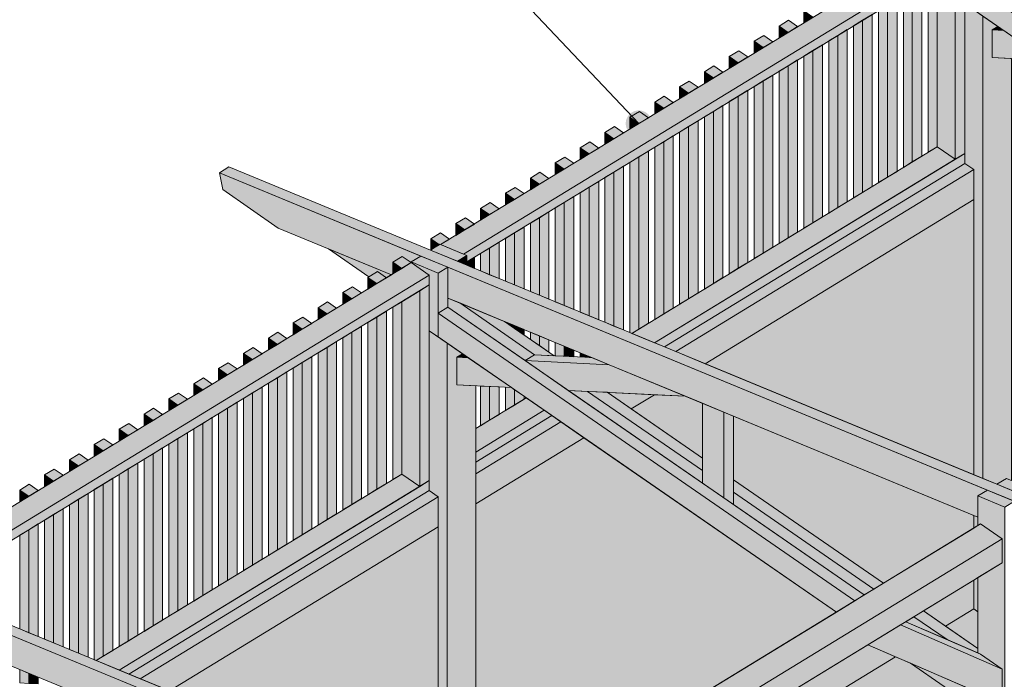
# Model space of a CAD drawing. Header units: millimetres. Extents: x 0 to 1517, y -116 to 725.
# Tile 192 of 256: x 737 to 775, y 612 to 637. Entities that reach past the tile are written whole.
import ezdxf

# ---------------------------------------------------------------- set-up
doc = ezdxf.new("R2010")
doc.units = ezdxf.units.MM
doc.layers.add('Ech.1_100', color=7, linetype='Continuous')
doc.dimstyles.new('ISO-25', dxfattribs={"dimtxt": 2.5, "dimasz": 2.5, "dimexe": 1.25, "dimexo": 0.625, "dimtad": 1, "dimtxsty": 'Standard', "dimcen": 2.5, "dimadec": 0, "dimazin": 0, "dimtfac": 1, "dimtmove": 0, "dimatfit": 3, "dimfxl": 1, "dimarcsym": 0})

# ---------------------------------------------------------------- blocks, each defined once
blk = doc.blocks.new('cw-line-extremity4')
at = {"linetype": 'Continuous', "lineweight": 5}
h = blk.add_hatch(color=0, dxfattribs=at)
edge = h.paths.add_edge_path()
edge.add_arc((0, 0), 0.5, 0, 360)

msp = doc.modelspace()

# ---------------------------------------------------------------- hatches: boundary and pattern name
at = {"layer": 'Ech.1_100', "linetype": 'Continuous', "lineweight": 5, "true_color": 0xe0d1b3, "transparency": 33554687}
for points in [[(753.379, 628.146), (754.25, 627.786), (773.341, 639.447), (772.656, 639.92), (753.379, 628.146)], [(754.25, 627.786), (754.38, 627.733), (754.38, 627.486), (773.341, 639.067), (773.341, 639.447), (754.25, 627.786)], [(772.977, 631.398), (773.341, 631.62), (773.341, 639.067), (772.977, 638.845), (772.977, 631.398)], [(772.977, 638.845), (772.292, 638.426), (772.292, 631.871), (772.977, 631.398), (772.977, 638.845)], [(760.66, 624.766), (761.531, 624.406), (772.977, 631.398), (772.292, 631.871), (760.66, 624.766)], [(761.531, 624.406), (761.902, 624.253), (773.341, 631.24), (773.341, 631.62), (761.531, 624.406)], [(732.983, 615.688), (733.854, 615.329), (752.945, 626.989), (752.26, 627.462), (732.983, 615.688)], [(754.38, 627.36), (754.402, 627.351), (754.402, 627.499), (754.38, 627.486), (754.38, 627.36)], [(733.854, 615.329), (733.984, 615.275), (733.984, 615.028), (752.945, 626.609), (752.945, 626.989), (733.854, 615.329)], [(752.581, 626.387), (751.896, 625.968), (751.896, 619.413), (752.581, 618.94), (752.581, 626.387)], [(752.581, 618.94), (752.945, 619.162), (752.945, 626.609), (752.581, 626.387), (752.581, 618.94)], [(756.643, 622.312), (754.723, 621.14), (754.723, 620.248), (757.328, 621.839), (756.643, 622.312)], [(754.723, 619.868), (757.62, 621.637), (757.328, 621.839), (754.723, 620.248), (754.723, 619.868)], [(740.264, 612.308), (741.135, 611.949), (752.581, 618.94), (751.896, 619.413), (740.264, 612.308)], [(741.135, 611.949), (741.506, 611.795), (752.945, 618.782), (752.945, 619.162), (741.135, 611.949)]]:
    msp.add_hatch(color=254, dxfattribs=at).paths.add_polyline_path(points)
at = {"layer": 'Ech.1_100', "linetype": 'Continuous', "lineweight": 5, "true_color": 0xeaddd7, "transparency": 33554687}
for points in [[(772.292, 638.426), (771.95, 638.217), (771.95, 631.661), (772.292, 631.871), (772.292, 638.426)], [(771.345, 631.292), (771.709, 631.515), (771.709, 638.07), (771.345, 637.848), (771.345, 631.292)], [(771.345, 637.848), (771.003, 637.638), (771.003, 631.083), (771.345, 631.292), (771.345, 637.848)], [(770.398, 637.269), (770.056, 637.06), (770.056, 630.505), (770.398, 630.714), (770.398, 637.269)], [(770.762, 637.492), (770.398, 637.269), (770.398, 630.714), (770.762, 630.936), (770.762, 637.492)], [(767.215, 636.597), (767.557, 636.806), (767.215, 637.042), (767.215, 636.597)], [(769.451, 630.135), (769.815, 630.358), (769.815, 636.913), (769.451, 636.691), (769.451, 630.135)], [(766.632, 636.686), (766.268, 636.464), (766.61, 636.227), (766.975, 636.45), (766.632, 636.686)], [(766.268, 636.018), (766.61, 636.227), (766.268, 636.464), (766.268, 636.018)], [(769.451, 636.691), (769.109, 636.482), (769.109, 629.926), (769.451, 630.135), (769.451, 636.691)], [(765.685, 636.108), (765.321, 635.886), (765.663, 635.649), (766.028, 635.871), (765.685, 636.108)], [(768.504, 636.112), (768.162, 635.903), (768.162, 629.348), (768.504, 629.557), (768.504, 636.112)], [(768.504, 629.557), (768.868, 629.78), (768.868, 636.335), (768.504, 636.112), (768.504, 629.557)], [(765.321, 635.44), (765.663, 635.649), (765.321, 635.886), (765.321, 635.44)], [(767.557, 628.979), (767.921, 629.201), (767.921, 635.757), (767.557, 635.534), (767.557, 628.979)], [(764.738, 635.53), (764.374, 635.307), (764.716, 635.071), (765.081, 635.293), (764.738, 635.53)], [(764.374, 634.861), (764.716, 635.071), (764.374, 635.307), (764.374, 634.861)], [(767.215, 628.769), (767.557, 628.979), (767.557, 635.534), (767.215, 635.325), (767.215, 628.769)], [(763.791, 634.951), (763.427, 634.729), (763.769, 634.492), (764.134, 634.715), (763.791, 634.951)], [(766.268, 628.191), (766.61, 628.4), (766.61, 634.956), (766.268, 634.746), (766.268, 628.191)], [(766.61, 628.4), (766.975, 628.623), (766.975, 635.178), (766.61, 634.956), (766.61, 628.4)], [(763.427, 634.283), (763.769, 634.492), (763.427, 634.729), (763.427, 634.283)], [(766.028, 634.6), (765.663, 634.377), (765.663, 627.822), (766.028, 628.044), (766.028, 634.6)], [(762.844, 634.373), (762.48, 634.15), (762.822, 633.914), (763.187, 634.136), (762.844, 634.373)], [(762.48, 633.705), (762.822, 633.914), (762.48, 634.15), (762.48, 633.705)], [(765.663, 634.377), (765.321, 634.168), (765.321, 627.613), (765.663, 627.822), (765.663, 634.377)], [(761.897, 633.794), (761.533, 633.572), (761.875, 633.335), (762.24, 633.558), (761.897, 633.794)], [(764.374, 627.034), (764.716, 627.244), (764.716, 633.799), (764.374, 633.59), (764.374, 627.034)], [(764.716, 627.244), (765.081, 627.466), (765.081, 634.021), (764.716, 633.799), (764.716, 627.244)], [(761.533, 633.126), (761.875, 633.335), (761.533, 633.572), (761.533, 633.126)], [(764.134, 633.443), (763.769, 633.22), (763.769, 626.665), (764.134, 626.888), (764.134, 633.443)], [(760.95, 633.216), (760.586, 632.994), (760.928, 632.757), (761.293, 632.979), (760.95, 633.216)], [(763.427, 626.456), (763.769, 626.665), (763.769, 633.22), (763.427, 633.011), (763.427, 626.456)], [(760.586, 632.548), (760.928, 632.757), (760.586, 632.994), (760.586, 632.548)], [(763.187, 632.865), (762.822, 632.642), (762.822, 626.087), (763.187, 626.309), (763.187, 632.865)], [(760.003, 632.638), (759.639, 632.415), (759.981, 632.179), (760.346, 632.401), (760.003, 632.638)], [(759.639, 631.969), (759.981, 632.179), (759.639, 632.415), (759.639, 631.969)], [(762.24, 632.286), (761.875, 632.064), (761.875, 625.508), (762.24, 625.731), (762.24, 632.286)], [(762.48, 625.877), (762.822, 626.087), (762.822, 632.642), (762.48, 632.433), (762.48, 625.877)], [(759.056, 632.059), (758.692, 631.837), (759.034, 631.6), (759.399, 631.823), (759.056, 632.059)], [(761.875, 632.064), (761.533, 631.854), (761.533, 625.299), (761.875, 625.508), (761.875, 632.064)], [(758.692, 631.391), (759.034, 631.6), (758.692, 631.837), (758.692, 631.391)], [(761.293, 631.708), (760.928, 631.485), (760.928, 624.93), (761.293, 625.152), (761.293, 631.708)], [(758.109, 631.481), (757.745, 631.258), (758.088, 631.022), (758.452, 631.244), (758.109, 631.481)], [(757.745, 630.813), (758.088, 631.022), (757.745, 631.258), (757.745, 630.813)], [(760.586, 624.797), (760.66, 624.766), (760.928, 624.93), (760.928, 631.485), (760.586, 631.276), (760.586, 624.797)], [(757.141, 630.443), (757.505, 630.666), (757.162, 630.902), (756.798, 630.68), (757.141, 630.443)], [(759.639, 625.188), (759.981, 625.046), (759.981, 630.907), (759.639, 630.698), (759.639, 625.188)], [(759.981, 625.046), (760.346, 624.896), (760.346, 631.129), (759.981, 630.907), (759.981, 625.046)], [(756.798, 630.234), (757.141, 630.443), (756.798, 630.68), (756.798, 630.234)], [(759.034, 625.437), (759.399, 625.287), (759.399, 630.551), (759.034, 630.328), (759.034, 625.437)], [(756.215, 630.324), (755.851, 630.102), (756.194, 629.865), (756.558, 630.087), (756.215, 630.324)], [(755.851, 629.656), (756.194, 629.865), (755.851, 630.102), (755.851, 629.656)], [(758.692, 625.579), (759.034, 625.437), (759.034, 630.328), (758.692, 630.119), (758.692, 625.579)], [(755.268, 629.746), (754.904, 629.523), (755.247, 629.287), (755.611, 629.509), (755.268, 629.746)], [(757.745, 625.97), (758.088, 625.829), (758.088, 629.75), (757.745, 629.541), (757.745, 625.97)], [(758.088, 625.829), (758.452, 625.678), (758.452, 629.973), (758.088, 629.75), (758.088, 625.829)], [(754.904, 629.077), (755.247, 629.287), (754.904, 629.523), (754.904, 629.077)], [(757.141, 626.22), (757.505, 626.069), (757.505, 629.394), (757.141, 629.172), (757.141, 626.22)], [(754.321, 629.167), (753.957, 628.945), (754.3, 628.708), (754.664, 628.931), (754.321, 629.167)], [(753.957, 628.499), (754.3, 628.708), (753.957, 628.945), (753.957, 628.499)], [(756.798, 626.361), (757.141, 626.22), (757.141, 629.172), (756.798, 628.962), (756.798, 626.361)], [(753.353, 628.157), (753.379, 628.146), (753.717, 628.352), (753.374, 628.589), (753.01, 628.366), (753.332, 628.144), (753.353, 628.157)], [(755.851, 626.752), (756.194, 626.611), (756.194, 628.593), (755.851, 628.384), (755.851, 626.752)], [(756.194, 626.611), (756.558, 626.46), (756.558, 628.816), (756.194, 628.593), (756.194, 626.611)], [(753.01, 627.948), (753.332, 628.144), (753.01, 628.366), (753.01, 627.948)], [(755.247, 627.002), (755.611, 626.851), (755.611, 628.237), (755.247, 628.015), (755.247, 627.002)], [(754.904, 627.143), (755.247, 627.002), (755.247, 628.015), (754.904, 627.806), (754.904, 627.143)], [(751.917, 627.699), (751.553, 627.477), (751.896, 627.24), (752.26, 627.462), (751.917, 627.699)], [(751.553, 627.031), (751.896, 627.24), (751.553, 627.477), (751.553, 627.031)], [(754.402, 627.351), (754.664, 627.243), (754.664, 627.659), (754.402, 627.499), (754.402, 627.351)], [(750.949, 626.662), (751.313, 626.884), (750.97, 627.121), (750.606, 626.898), (750.949, 626.662)], [(750.606, 626.452), (750.949, 626.662), (750.606, 626.898), (750.606, 626.452)], [(750.023, 626.542), (749.659, 626.32), (750.002, 626.083), (750.366, 626.306), (750.023, 626.542)], [(749.659, 625.874), (750.002, 626.083), (749.659, 626.32), (749.659, 625.874)], [(749.076, 625.964), (748.712, 625.741), (749.055, 625.505), (749.419, 625.727), (749.076, 625.964)], [(751.896, 625.968), (751.553, 625.759), (751.553, 619.204), (751.896, 619.413), (751.896, 625.968)], [(748.712, 625.296), (749.055, 625.505), (748.712, 625.741), (748.712, 625.296)], [(751.313, 625.612), (750.949, 625.39), (750.949, 618.834), (751.313, 619.057), (751.313, 625.612)], [(748.13, 625.385), (747.765, 625.163), (748.108, 624.926), (748.472, 625.149), (748.13, 625.385)], [(747.765, 624.717), (748.108, 624.926), (747.765, 625.163), (747.765, 624.717)], [(750.949, 625.39), (750.606, 625.181), (750.606, 618.625), (750.949, 618.834), (750.949, 625.39)], [(756.194, 625.062), (755.851, 625.204), (755.851, 625.193), (756.194, 624.957), (756.194, 625.062)], [(747.183, 624.807), (746.818, 624.585), (747.161, 624.348), (747.525, 624.57), (747.183, 624.807)], [(750.002, 624.811), (749.659, 624.602), (749.659, 618.047), (750.002, 618.256), (750.002, 624.811)], [(750.366, 625.034), (750.002, 624.811), (750.002, 618.256), (750.366, 618.479), (750.366, 625.034)], [(756.558, 624.912), (756.194, 625.062), (756.194, 624.957), (756.558, 624.705), (756.558, 624.912)], [(757.141, 624.671), (756.798, 624.813), (756.798, 624.539), (757.141, 624.303), (757.141, 624.671)], [(746.818, 624.139), (747.161, 624.348), (746.818, 624.585), (746.818, 624.139)], [(749.419, 624.456), (749.055, 624.233), (749.055, 617.678), (749.419, 617.9), (749.419, 624.456)], [(757.505, 624.521), (757.141, 624.671), (757.141, 624.303), (757.505, 624.051), (757.505, 624.521)], [(757.745, 623.915), (758.088, 623.898), (758.088, 624.28), (757.745, 624.421), (757.745, 623.915)], [(746.236, 624.229), (745.871, 624.006), (746.214, 623.77), (746.578, 623.992), (746.236, 624.229)], [(749.055, 624.233), (748.712, 624.024), (748.712, 617.468), (749.055, 617.678), (749.055, 624.233)], [(758.088, 623.898), (758.452, 623.88), (758.452, 624.13), (758.088, 624.28), (758.088, 623.898)], [(758.692, 623.868), (759.034, 623.851), (759.034, 623.889), (758.692, 624.03), (758.692, 623.868)], [(745.289, 623.65), (744.924, 623.428), (745.267, 623.191), (745.631, 623.414), (745.289, 623.65)], [(745.871, 623.56), (746.214, 623.77), (745.871, 624.006), (745.871, 623.56)], [(748.108, 623.655), (747.765, 623.445), (747.765, 616.89), (748.108, 617.099), (748.108, 623.655)], [(748.472, 623.877), (748.108, 623.655), (748.108, 617.099), (748.472, 617.322), (748.472, 623.877)], [(759.034, 623.851), (759.139, 623.846), (759.034, 623.889), (759.034, 623.851)], [(744.924, 622.982), (745.267, 623.191), (744.924, 623.428), (744.924, 622.982)], [(747.161, 616.521), (747.525, 616.743), (747.525, 623.299), (747.161, 623.076), (747.161, 616.521)], [(744.342, 623.072), (743.977, 622.849), (744.32, 622.613), (744.684, 622.835), (744.342, 623.072)], [(747.161, 623.076), (746.818, 622.867), (746.818, 616.312), (747.161, 616.521), (747.161, 623.076)], [(743.977, 622.404), (744.32, 622.613), (743.977, 622.849), (743.977, 622.404)], [(746.214, 615.942), (746.578, 616.165), (746.578, 622.72), (746.214, 622.498), (746.214, 615.942)], [(755.247, 622.745), (754.904, 622.762), (754.904, 621.25), (755.247, 621.46), (755.247, 622.745)], [(755.611, 622.727), (755.247, 622.745), (755.247, 621.46), (755.611, 621.682), (755.611, 622.727)], [(756.076, 622.704), (755.851, 622.715), (755.851, 621.829), (756.194, 622.038), (756.194, 622.622), (756.076, 622.704)], [(756.194, 622.038), (756.558, 622.26), (756.558, 622.371), (756.194, 622.622), (756.194, 622.038)], [(743.395, 622.493), (743.03, 622.271), (743.373, 622.034), (743.737, 622.257), (743.395, 622.493)], [(743.03, 621.825), (743.373, 622.034), (743.03, 622.271), (743.03, 621.825)], [(746.214, 622.498), (745.871, 622.289), (745.871, 615.733), (746.214, 615.942), (746.214, 622.498)], [(742.426, 621.456), (742.79, 621.678), (742.448, 621.915), (742.083, 621.693), (742.426, 621.456)], [(745.267, 621.919), (744.924, 621.71), (744.924, 615.155), (745.267, 615.364), (745.267, 621.919)], [(745.631, 622.142), (745.267, 621.919), (745.267, 615.364), (745.631, 615.587), (745.631, 622.142)], [(742.083, 621.247), (742.426, 621.456), (742.083, 621.693), (742.083, 621.247)], [(744.32, 614.786), (744.684, 615.008), (744.684, 621.564), (744.32, 621.341), (744.32, 614.786)], [(741.501, 621.337), (741.136, 621.114), (741.479, 620.878), (741.843, 621.1), (741.501, 621.337)], [(741.136, 620.668), (741.479, 620.878), (741.136, 621.114), (741.136, 620.668)], [(744.32, 621.341), (743.977, 621.132), (743.977, 614.576), (744.32, 614.786), (744.32, 621.341)], [(740.532, 620.299), (740.896, 620.522), (740.554, 620.758), (740.189, 620.536), (740.532, 620.299)], [(743.03, 613.998), (743.373, 614.207), (743.373, 620.763), (743.03, 620.553), (743.03, 613.998)], [(743.737, 620.985), (743.373, 620.763), (743.373, 614.207), (743.737, 614.43), (743.737, 620.985)], [(740.189, 620.09), (740.532, 620.299), (740.189, 620.536), (740.189, 620.09)], [(742.79, 620.407), (742.426, 620.184), (742.426, 613.629), (742.79, 613.851), (742.79, 620.407)], [(739.585, 619.721), (739.949, 619.943), (739.607, 620.18), (739.243, 619.957), (739.585, 619.721)], [(739.243, 619.512), (739.585, 619.721), (739.243, 619.957), (739.243, 619.512)], [(742.426, 620.184), (742.083, 619.975), (742.083, 613.42), (742.426, 613.629), (742.426, 620.184)], [(738.66, 619.601), (738.296, 619.379), (738.638, 619.142), (739.002, 619.365), (738.66, 619.601)], [(741.479, 619.606), (741.136, 619.397), (741.136, 612.841), (741.479, 613.05), (741.479, 619.606)], [(741.843, 619.828), (741.479, 619.606), (741.479, 613.05), (741.843, 613.273), (741.843, 619.828)], [(738.296, 618.933), (738.638, 619.142), (738.296, 619.379), (738.296, 618.933)], [(740.896, 619.25), (740.532, 619.027), (740.532, 612.472), (740.896, 612.695), (740.896, 619.25)], [(737.691, 618.564), (738.055, 618.786), (737.713, 619.023), (737.349, 618.801), (737.691, 618.564)], [(737.349, 618.355), (737.691, 618.564), (737.349, 618.801), (737.349, 618.355)], [(740.189, 612.339), (740.264, 612.308), (740.532, 612.472), (740.532, 619.027), (740.189, 618.818), (740.189, 612.339)], [(739.243, 612.73), (739.585, 612.589), (739.585, 618.449), (739.243, 618.24), (739.243, 612.73)], [(739.585, 612.589), (739.949, 612.438), (739.949, 618.672), (739.585, 618.449), (739.585, 612.589)], [(738.638, 612.98), (739.002, 612.829), (739.002, 618.093), (738.638, 617.871), (738.638, 612.98)], [(738.296, 613.121), (738.638, 612.98), (738.638, 617.871), (738.296, 617.661), (738.296, 613.121)], [(737.349, 613.512), (737.691, 613.371), (737.691, 617.292), (737.349, 617.083), (737.349, 613.512)], [(737.691, 613.371), (738.055, 613.22), (738.055, 617.515), (737.691, 617.292), (737.691, 613.371)], [(737.349, 611.457), (737.691, 611.44), (737.691, 611.822), (737.349, 611.964), (737.349, 611.457)], [(737.691, 611.44), (738.055, 611.422), (738.055, 611.672), (737.691, 611.822), (737.691, 611.44)]]:
    msp.add_hatch(color=254, dxfattribs=at).paths.add_polyline_path(points)
at = {"layer": 'Ech.1_100', "linetype": 'Continuous', "lineweight": 5, "true_color": 0xd4c4b3, "transparency": 33554687}
for points in [[(788.847, 626.617), (789.548, 627.045), (773.684, 637.999), (773.684, 637.087), (788.847, 626.617)], [(781.42, 616.192), (745.318, 631.103), (744.954, 630.88), (781.056, 615.969), (781.42, 616.192)], [(747.197, 628.778), (751.502, 627), (751.553, 627.031), (751.553, 627.477), (751.917, 627.699), (752.26, 627.462), (752.26, 627.49), (752.624, 627.712), (744.954, 630.88), (745.078, 630.241), (747.197, 628.778)], [(774.205, 618.799), (753.652, 627.288), (753.652, 626.112), (773.841, 617.774), (773.841, 618.576), (774.205, 618.799)], [(756.96, 623.954), (757.699, 623.917), (755.814, 625.219), (754.106, 625.924), (756.96, 623.954)], [(769.152, 614.587), (769.516, 614.81), (753.652, 625.764), (753.288, 625.541), (769.152, 614.587)], [(768.451, 614.159), (769.152, 614.587), (753.288, 625.541), (753.288, 624.629), (768.451, 614.159)], [(758.979, 622.559), (758.24, 622.596), (763.348, 619.068), (763.348, 619.542), (758.979, 622.559)], [(759.719, 622.523), (758.979, 622.559), (763.348, 619.542), (763.348, 620.016), (759.719, 622.523)], [(769.88, 615.032), (770.244, 615.255), (764.535, 619.197), (764.535, 618.723), (769.88, 615.032)], [(761.024, 603.734), (724.922, 618.645), (724.557, 618.422), (760.66, 603.511), (761.024, 603.734)], [(769.516, 614.81), (769.88, 615.032), (764.535, 618.723), (764.535, 618.249), (769.516, 614.81)], [(753.809, 606.341), (733.255, 614.83), (733.255, 613.654), (753.444, 605.316), (753.444, 606.119), (753.809, 606.341)], [(771.092, 613.79), (772.668, 613.107), (771.404, 613.98), (771.092, 613.79)], [(772.668, 613.107), (773.841, 612.599), (773.841, 612.771), (771.768, 614.203), (771.404, 613.98), (772.668, 613.107)], [(773.841, 611.097), (771.275, 612.208), (773.841, 610.437), (773.841, 611.097)]]:
    msp.add_hatch(color=9, dxfattribs=at).paths.add_polyline_path(points)
at = {"layer": 'Ech.1_100', "linetype": 'Continuous', "lineweight": 5, "true_color": 0xdcdcdc, "transparency": 33554687}
for points in [[(773.684, 619.387), (774.027, 619.245), (774.027, 636.85), (773.341, 637.323), (773.341, 631.24), (773.684, 631.003), (773.684, 619.387)], [(775.119, 635.229), (774.391, 635.265), (774.391, 636.318), (774.606, 636.45), (774.027, 636.85), (774.027, 619.245), (774.569, 619.021), (774.933, 619.244), (775.119, 619.167), (775.119, 635.229)], [(761.902, 624.253), (762.338, 624.073), (773.684, 631.003), (773.341, 631.24), (761.902, 624.253)], [(762.338, 624.073), (763.452, 623.613), (773.684, 629.863), (773.684, 631.003), (762.338, 624.073)], [(753.288, 606.929), (753.63, 606.788), (753.63, 624.392), (752.945, 624.865), (752.945, 618.782), (753.288, 618.546), (753.288, 606.929)], [(754.723, 622.771), (753.994, 622.807), (753.994, 623.861), (754.21, 623.992), (753.63, 624.392), (753.63, 606.788), (754.173, 606.564), (754.537, 606.786), (754.723, 606.709), (754.723, 622.771)], [(759.793, 622.519), (759.719, 622.523), (759.756, 622.497), (759.793, 622.519)], [(761.52, 622.433), (759.793, 622.519), (759.756, 622.497), (760.633, 621.891), (761.52, 622.433)], [(757.62, 621.637), (754.723, 619.868), (754.723, 619.422), (757.963, 621.401), (757.62, 621.637)], [(757.963, 621.401), (754.723, 619.422), (754.723, 618.281), (758.839, 620.796), (757.963, 621.401)], [(741.506, 611.795), (741.941, 611.615), (753.288, 618.546), (752.945, 618.782), (741.506, 611.795)], [(741.941, 611.615), (743.055, 611.155), (753.288, 617.405), (753.288, 618.546), (741.941, 611.615)], [(773.841, 617.774), (773.684, 617.838), (773.684, 617.355), (773.841, 617.451), (773.841, 617.774)], [(773.841, 615.469), (773.684, 615.373), (773.684, 614.274), (773.841, 614.166), (773.841, 615.469)], [(773.684, 614.274), (772.613, 613.619), (773.841, 612.771), (773.841, 614.166), (773.684, 614.274)], [(759.088, 604.906), (760.018, 604.522), (762.398, 602.879), (773.841, 609.868), (773.841, 610.437), (771.275, 612.208), (770.706, 612.455), (759.522, 605.624), (759.088, 604.906)]]:
    msp.add_hatch(color=254, dxfattribs=at).paths.add_polyline_path(points)
at = {"layer": 'Ech.1_100', "linetype": 'Continuous', "lineweight": 5, "true_color": 0xe0d9d1, "transparency": 33554687}
for points in [[(774.391, 636.318), (774.828, 636.297), (774.606, 636.45), (774.391, 636.318)], [(774.391, 635.265), (776.472, 635.161), (774.828, 636.297), (774.391, 636.318), (774.391, 635.265)], [(753.994, 623.861), (754.432, 623.839), (754.21, 623.992), (753.994, 623.861)], [(754.432, 623.839), (753.994, 623.861), (753.994, 622.807), (756.076, 622.704), (754.432, 623.839)], [(759.139, 623.846), (756.96, 623.954), (756.595, 623.731), (759.801, 623.572), (759.139, 623.846)], [(758.24, 622.596), (762.701, 622.374), (759.801, 623.572), (756.595, 623.731), (758.24, 622.596)], [(764.171, 621.768), (763.348, 622.107), (763.348, 619.068), (764.171, 618.501), (764.171, 621.768)], [(764.535, 621.617), (764.171, 621.768), (764.171, 618.501), (764.535, 618.249), (764.535, 621.617)], [(774.766, 611.987), (770.889, 613.666), (769.653, 612.911), (774.766, 610.697), (774.766, 611.987)], [(773.944, 612.555), (771.092, 613.79), (770.889, 613.666), (774.766, 611.987), (773.944, 612.555)]]:
    msp.add_hatch(color=254, dxfattribs=at).paths.add_polyline_path(points)
at = {"layer": 'Ech.1_100', "linetype": 'Continuous', "lineweight": 5, "true_color": 0xf8f8f8, "transparency": 33554687}
for points in [[(763.452, 623.613), (773.684, 619.387), (773.684, 629.863), (763.452, 623.613)], [(762.701, 622.374), (761.52, 622.433), (760.633, 621.891), (763.348, 620.016), (763.348, 622.107), (762.701, 622.374)], [(773.684, 617.838), (764.535, 621.617), (764.535, 619.197), (770.244, 615.255), (773.684, 617.355), (773.684, 617.838)], [(754.723, 606.709), (755.565, 606.362), (755.565, 606.288), (768.451, 614.159), (758.839, 620.796), (754.723, 618.281), (754.723, 606.709)], [(743.055, 611.155), (753.288, 606.929), (753.288, 617.405), (743.055, 611.155)], [(773.684, 615.373), (771.768, 614.203), (772.613, 613.619), (773.684, 614.274), (773.684, 615.373)], [(770.706, 612.455), (769.653, 612.911), (760.575, 607.366), (759.522, 605.624), (770.706, 612.455)]]:
    msp.add_hatch(color=7, dxfattribs=at).paths.add_polyline_path(points)
at = {"layer": 'Ech.1_100', "linetype": 'Continuous', "lineweight": 5, "true_color": 0xe0c8b3, "transparency": 33554687}
for points in [[(752.988, 627.935), (754.016, 627.51), (754.38, 627.733), (753.353, 628.157), (752.988, 627.935)], [(752.26, 627.49), (753.288, 627.065), (753.652, 627.288), (752.624, 627.712), (752.26, 627.49)], [(753.288, 627.065), (752.26, 627.49), (752.26, 627.462), (752.945, 626.989), (752.945, 624.865), (753.288, 624.629), (753.288, 627.065)], [(754.016, 627.51), (754.38, 627.36), (754.38, 627.733), (754.016, 627.51)], [(753.652, 627.288), (753.288, 627.065), (753.288, 625.541), (753.652, 625.764), (753.652, 627.288)], [(775.961, 618.819), (774.933, 619.244), (774.569, 619.021), (775.597, 618.597), (775.961, 618.819)], [(773.841, 618.576), (774.868, 618.152), (775.233, 618.374), (774.205, 618.799), (773.841, 618.576)], [(774.868, 618.152), (773.841, 618.576), (773.841, 617.451), (773.944, 617.514), (774.766, 616.946), (774.766, 616.034), (773.841, 615.469), (773.841, 612.599), (773.944, 612.555), (774.766, 611.987), (774.766, 610.697), (773.841, 611.097), (773.841, 601.657), (774.868, 602.285), (774.868, 618.152)]]:
    msp.add_hatch(color=9, dxfattribs=at).paths.add_polyline_path(points)
at = {"layer": 'Ech.1_100', "linetype": 'Continuous', "lineweight": 5, "true_color": 0xf7d1b3, "transparency": 33554687}
for points in [[(751.502, 627), (749.109, 627.988), (750.649, 626.925), (750.97, 627.121), (751.313, 626.884), (751.502, 627)], [(754.106, 625.924), (753.652, 626.112), (753.652, 625.764), (756.595, 623.731), (756.96, 623.954), (754.106, 625.924)]]:
    msp.add_hatch(color=254, dxfattribs=at).paths.add_polyline_path(points)
at = {"layer": 'Ech.1_100', "linetype": 'Continuous', "lineweight": 5, "true_color": 0xe3bbbb, "transparency": 33554687}
for points in [[(755.565, 605.989), (756.317, 605.678), (774.766, 616.946), (773.944, 617.514), (755.565, 606.288), (755.565, 605.989)], [(756.317, 605.678), (756.365, 605.658), (756.729, 605.881), (757.572, 605.532), (774.766, 616.034), (774.766, 616.946), (756.317, 605.678)]]:
    msp.add_hatch(color=9, dxfattribs=at).paths.add_polyline_path(points)

# ---------------------------------------------------------------- linework, layer by layer
at = {"layer": 'Ech.1_100', "color": 7, "linetype": 'Continuous', "lineweight": 5}
for points in [[(753.379, 628.146), (754.25, 627.786), (773.341, 639.447), (772.656, 639.92), (753.379, 628.146)], [(754.25, 627.786), (754.38, 627.733), (754.38, 627.486), (773.341, 639.067), (773.341, 639.447), (754.25, 627.786)], [(772.977, 631.398), (773.341, 631.62), (773.341, 639.067), (772.977, 638.845), (772.977, 631.398)], [(772.977, 638.845), (772.292, 638.426), (772.292, 631.871), (772.977, 631.398), (772.977, 638.845)], [(772.292, 638.426), (771.95, 638.217), (771.95, 631.661), (772.292, 631.871), (772.292, 638.426)], [(771.345, 631.292), (771.709, 631.515), (771.709, 638.07), (771.345, 637.848), (771.345, 631.292)], [(788.847, 626.617), (789.548, 627.045), (773.684, 637.999), (773.684, 637.087), (788.847, 626.617)], [(771.345, 637.848), (771.003, 637.638), (771.003, 631.083), (771.345, 631.292), (771.345, 637.848)], [(770.398, 637.269), (770.056, 637.06), (770.056, 630.505), (770.398, 630.714), (770.398, 637.269)], [(770.762, 637.492), (770.398, 637.269), (770.398, 630.714), (770.762, 630.936), (770.762, 637.492)], [(773.684, 619.387), (774.027, 619.245), (774.027, 636.85), (773.341, 637.323), (773.341, 631.24), (773.684, 631.003), (773.684, 619.387)], [(767.215, 636.597), (767.557, 636.806), (767.215, 637.042), (767.215, 636.597)], [(769.451, 630.135), (769.815, 630.358), (769.815, 636.913), (769.451, 636.691), (769.451, 630.135)], [(775.119, 635.229), (774.391, 635.265), (774.391, 636.318), (774.606, 636.45), (774.027, 636.85), (774.027, 619.245), (774.569, 619.021), (774.933, 619.244), (775.119, 619.167), (775.119, 635.229)], [(766.632, 636.686), (766.268, 636.464), (766.61, 636.227), (766.975, 636.45), (766.632, 636.686)], [(766.268, 636.018), (766.61, 636.227), (766.268, 636.464), (766.268, 636.018)], [(769.451, 636.691), (769.109, 636.482), (769.109, 629.926), (769.451, 630.135), (769.451, 636.691)], [(774.391, 636.318), (774.828, 636.297), (774.606, 636.45), (774.391, 636.318)], [(765.685, 636.108), (765.321, 635.886), (765.663, 635.649), (766.028, 635.871), (765.685, 636.108)], [(768.504, 636.112), (768.162, 635.903), (768.162, 629.348), (768.504, 629.557), (768.504, 636.112)], [(768.504, 629.557), (768.868, 629.78), (768.868, 636.335), (768.504, 636.112), (768.504, 629.557)], [(774.391, 635.265), (776.472, 635.161), (774.828, 636.297), (774.391, 636.318), (774.391, 635.265)], [(765.321, 635.44), (765.663, 635.649), (765.321, 635.886), (765.321, 635.44)], [(767.557, 628.979), (767.921, 629.201), (767.921, 635.757), (767.557, 635.534), (767.557, 628.979)], [(764.738, 635.53), (764.374, 635.307), (764.716, 635.071), (765.081, 635.293), (764.738, 635.53)], [(764.374, 634.861), (764.716, 635.071), (764.374, 635.307), (764.374, 634.861)], [(767.215, 628.769), (767.557, 628.979), (767.557, 635.534), (767.215, 635.325), (767.215, 628.769)], [(763.791, 634.951), (763.427, 634.729), (763.769, 634.492), (764.134, 634.715), (763.791, 634.951)], [(766.268, 628.191), (766.61, 628.4), (766.61, 634.956), (766.268, 634.746), (766.268, 628.191)], [(766.61, 628.4), (766.975, 628.623), (766.975, 635.178), (766.61, 634.956), (766.61, 628.4)], [(763.427, 634.283), (763.769, 634.492), (763.427, 634.729), (763.427, 634.283)], [(766.028, 634.6), (765.663, 634.377), (765.663, 627.822), (766.028, 628.044), (766.028, 634.6)], [(762.844, 634.373), (762.48, 634.15), (762.822, 633.914), (763.187, 634.136), (762.844, 634.373)], [(762.48, 633.705), (762.822, 633.914), (762.48, 634.15), (762.48, 633.705)], [(765.663, 634.377), (765.321, 634.168), (765.321, 627.613), (765.663, 627.822), (765.663, 634.377)], [(761.897, 633.794), (761.533, 633.572), (761.875, 633.335), (762.24, 633.558), (761.897, 633.794)], [(764.374, 627.034), (764.716, 627.244), (764.716, 633.799), (764.374, 633.59), (764.374, 627.034)], [(764.716, 627.244), (765.081, 627.466), (765.081, 634.021), (764.716, 633.799), (764.716, 627.244)], [(761.533, 633.126), (761.875, 633.335), (761.533, 633.572), (761.533, 633.126)], [(764.134, 633.443), (763.769, 633.22), (763.769, 626.665), (764.134, 626.888), (764.134, 633.443)], [(760.95, 633.216), (760.586, 632.994), (760.928, 632.757), (761.293, 632.979), (760.95, 633.216)], [(763.427, 626.456), (763.769, 626.665), (763.769, 633.22), (763.427, 633.011), (763.427, 626.456)], [(760.586, 632.548), (760.928, 632.757), (760.586, 632.994), (760.586, 632.548)], [(763.187, 632.865), (762.822, 632.642), (762.822, 626.087), (763.187, 626.309), (763.187, 632.865)], [(760.003, 632.638), (759.639, 632.415), (759.981, 632.179), (760.346, 632.401), (760.003, 632.638)], [(759.639, 631.969), (759.981, 632.179), (759.639, 632.415), (759.639, 631.969)], [(762.24, 632.286), (761.875, 632.064), (761.875, 625.508), (762.24, 625.731), (762.24, 632.286)], [(762.48, 625.877), (762.822, 626.087), (762.822, 632.642), (762.48, 632.433), (762.48, 625.877)], [(759.056, 632.059), (758.692, 631.837), (759.034, 631.6), (759.399, 631.823), (759.056, 632.059)], [(761.875, 632.064), (761.533, 631.854), (761.533, 625.299), (761.875, 625.508), (761.875, 632.064)], [(758.692, 631.391), (759.034, 631.6), (758.692, 631.837), (758.692, 631.391)], [(760.66, 624.766), (761.531, 624.406), (772.977, 631.398), (772.292, 631.871), (760.66, 624.766)], [(761.293, 631.708), (760.928, 631.485), (760.928, 624.93), (761.293, 625.152), (761.293, 631.708)], [(761.531, 624.406), (761.902, 624.253), (773.341, 631.24), (773.341, 631.62), (761.531, 624.406)], [(758.109, 631.481), (757.745, 631.258), (758.088, 631.022), (758.452, 631.244), (758.109, 631.481)], [(757.745, 630.813), (758.088, 631.022), (757.745, 631.258), (757.745, 630.813)], [(760.586, 624.797), (760.66, 624.766), (760.928, 624.93), (760.928, 631.485), (760.586, 631.276), (760.586, 624.797)], [(761.902, 624.253), (762.338, 624.073), (773.684, 631.003), (773.341, 631.24), (761.902, 624.253)], [(781.42, 616.192), (745.318, 631.103), (744.954, 630.88), (781.056, 615.969), (781.42, 616.192)], [(747.197, 628.778), (751.502, 627), (751.553, 627.031), (751.553, 627.477), (751.917, 627.699), (752.26, 627.462), (752.26, 627.49), (752.624, 627.712), (744.954, 630.88), (745.078, 630.241), (747.197, 628.778)], [(757.141, 630.443), (757.505, 630.666), (757.162, 630.902), (756.798, 630.68), (757.141, 630.443)], [(759.639, 625.188), (759.981, 625.046), (759.981, 630.907), (759.639, 630.698), (759.639, 625.188)], [(759.981, 625.046), (760.346, 624.896), (760.346, 631.129), (759.981, 630.907), (759.981, 625.046)], [(762.338, 624.073), (763.452, 623.613), (773.684, 629.863), (773.684, 631.003), (762.338, 624.073)], [(756.798, 630.234), (757.141, 630.443), (756.798, 630.68), (756.798, 630.234)], [(759.034, 625.437), (759.399, 625.287), (759.399, 630.551), (759.034, 630.328), (759.034, 625.437)], [(756.215, 630.324), (755.851, 630.102), (756.194, 629.865), (756.558, 630.087), (756.215, 630.324)], [(755.851, 629.656), (756.194, 629.865), (755.851, 630.102), (755.851, 629.656)], [(758.692, 625.579), (759.034, 625.437), (759.034, 630.328), (758.692, 630.119), (758.692, 625.579)], [(755.268, 629.746), (754.904, 629.523), (755.247, 629.287), (755.611, 629.509), (755.268, 629.746)], [(757.745, 625.97), (758.088, 625.829), (758.088, 629.75), (757.745, 629.541), (757.745, 625.97)], [(758.088, 625.829), (758.452, 625.678), (758.452, 629.973), (758.088, 629.75), (758.088, 625.829)], [(763.452, 623.613), (773.684, 619.387), (773.684, 629.863), (763.452, 623.613)], [(754.904, 629.077), (755.247, 629.287), (754.904, 629.523), (754.904, 629.077)], [(757.141, 626.22), (757.505, 626.069), (757.505, 629.394), (757.141, 629.172), (757.141, 626.22)], [(754.321, 629.167), (753.957, 628.945), (754.3, 628.708), (754.664, 628.931), (754.321, 629.167)], [(753.957, 628.499), (754.3, 628.708), (753.957, 628.945), (753.957, 628.499)], [(756.798, 626.361), (757.141, 626.22), (757.141, 629.172), (756.798, 628.962), (756.798, 626.361)], [(753.353, 628.157), (753.379, 628.146), (753.717, 628.352), (753.374, 628.589), (753.01, 628.366), (753.332, 628.144), (753.353, 628.157)], [(755.851, 626.752), (756.194, 626.611), (756.194, 628.593), (755.851, 628.384), (755.851, 626.752)], [(756.194, 626.611), (756.558, 626.46), (756.558, 628.816), (756.194, 628.593), (756.194, 626.611)], [(752.988, 627.935), (754.016, 627.51), (754.38, 627.733), (753.353, 628.157), (752.988, 627.935)], [(753.01, 627.948), (753.332, 628.144), (753.01, 628.366), (753.01, 627.948)], [(755.247, 627.002), (755.611, 626.851), (755.611, 628.237), (755.247, 628.015), (755.247, 627.002)], [(751.502, 627), (749.109, 627.988), (750.649, 626.925), (750.97, 627.121), (751.313, 626.884), (751.502, 627)], [(754.904, 627.143), (755.247, 627.002), (755.247, 628.015), (754.904, 627.806), (754.904, 627.143)], [(732.983, 615.688), (733.854, 615.329), (752.945, 626.989), (752.26, 627.462), (732.983, 615.688)], [(751.917, 627.699), (751.553, 627.477), (751.896, 627.24), (752.26, 627.462), (751.917, 627.699)], [(751.553, 627.031), (751.896, 627.24), (751.553, 627.477), (751.553, 627.031)], [(752.26, 627.49), (753.288, 627.065), (753.652, 627.288), (752.624, 627.712), (752.26, 627.49)], [(753.288, 627.065), (752.26, 627.49), (752.26, 627.462), (752.945, 626.989), (752.945, 624.865), (753.288, 624.629), (753.288, 627.065)], [(754.016, 627.51), (754.38, 627.36), (754.38, 627.733), (754.016, 627.51)], [(754.38, 627.36), (754.402, 627.351), (754.402, 627.499), (754.38, 627.486), (754.38, 627.36)], [(754.402, 627.351), (754.664, 627.243), (754.664, 627.659), (754.402, 627.499), (754.402, 627.351)], [(750.949, 626.662), (751.313, 626.884), (750.97, 627.121), (750.606, 626.898), (750.949, 626.662)], [(753.652, 627.288), (753.288, 627.065), (753.288, 625.541), (753.652, 625.764), (753.652, 627.288)], [(774.205, 618.799), (753.652, 627.288), (753.652, 626.112), (773.841, 617.774), (773.841, 618.576), (774.205, 618.799)], [(733.854, 615.329), (733.984, 615.275), (733.984, 615.028), (752.945, 626.609), (752.945, 626.989), (733.854, 615.329)], [(750.606, 626.452), (750.949, 626.662), (750.606, 626.898), (750.606, 626.452)], [(750.023, 626.542), (749.659, 626.32), (750.002, 626.083), (750.366, 626.306), (750.023, 626.542)], [(749.659, 625.874), (750.002, 626.083), (749.659, 626.32), (749.659, 625.874)], [(752.581, 626.387), (751.896, 625.968), (751.896, 619.413), (752.581, 618.94), (752.581, 626.387)], [(752.581, 618.94), (752.945, 619.162), (752.945, 626.609), (752.581, 626.387), (752.581, 618.94)], [(749.076, 625.964), (748.712, 625.741), (749.055, 625.505), (749.419, 625.727), (749.076, 625.964)], [(751.896, 625.968), (751.553, 625.759), (751.553, 619.204), (751.896, 619.413), (751.896, 625.968)], [(754.106, 625.924), (753.652, 626.112), (753.652, 625.764), (756.595, 623.731), (756.96, 623.954), (754.106, 625.924)], [(756.96, 623.954), (757.699, 623.917), (755.814, 625.219), (754.106, 625.924), (756.96, 623.954)], [(748.712, 625.296), (749.055, 625.505), (748.712, 625.741), (748.712, 625.296)], [(751.313, 625.612), (750.949, 625.39), (750.949, 618.834), (751.313, 619.057), (751.313, 625.612)], [(769.152, 614.587), (769.516, 614.81), (753.652, 625.764), (753.288, 625.541), (769.152, 614.587)], [(768.451, 614.159), (769.152, 614.587), (753.288, 625.541), (753.288, 624.629), (768.451, 614.159)], [(748.13, 625.385), (747.765, 625.163), (748.108, 624.926), (748.472, 625.149), (748.13, 625.385)], [(747.765, 624.717), (748.108, 624.926), (747.765, 625.163), (747.765, 624.717)], [(750.949, 625.39), (750.606, 625.181), (750.606, 618.625), (750.949, 618.834), (750.949, 625.39)], [(756.194, 625.062), (755.851, 625.204), (755.851, 625.193), (756.194, 624.957), (756.194, 625.062)], [(747.183, 624.807), (746.818, 624.585), (747.161, 624.348), (747.525, 624.57), (747.183, 624.807)], [(750.002, 624.811), (749.659, 624.602), (749.659, 618.047), (750.002, 618.256), (750.002, 624.811)], [(750.366, 625.034), (750.002, 624.811), (750.002, 618.256), (750.366, 618.479), (750.366, 625.034)], [(753.288, 606.929), (753.63, 606.788), (753.63, 624.392), (752.945, 624.865), (752.945, 618.782), (753.288, 618.546), (753.288, 606.929)], [(756.558, 624.912), (756.194, 625.062), (756.194, 624.957), (756.558, 624.705), (756.558, 624.912)], [(757.141, 624.671), (756.798, 624.813), (756.798, 624.539), (757.141, 624.303), (757.141, 624.671)], [(746.818, 624.139), (747.161, 624.348), (746.818, 624.585), (746.818, 624.139)], [(749.419, 624.456), (749.055, 624.233), (749.055, 617.678), (749.419, 617.9), (749.419, 624.456)], [(757.505, 624.521), (757.141, 624.671), (757.141, 624.303), (757.505, 624.051), (757.505, 624.521)], [(757.745, 623.915), (758.088, 623.898), (758.088, 624.28), (757.745, 624.421), (757.745, 623.915)], [(746.236, 624.229), (745.871, 624.006), (746.214, 623.77), (746.578, 623.992), (746.236, 624.229)], [(749.055, 624.233), (748.712, 624.024), (748.712, 617.468), (749.055, 617.678), (749.055, 624.233)], [(754.723, 622.771), (753.994, 622.807), (753.994, 623.861), (754.21, 623.992), (753.63, 624.392), (753.63, 606.788), (754.173, 606.564), (754.537, 606.786), (754.723, 606.709), (754.723, 622.771)], [(758.088, 623.898), (758.452, 623.88), (758.452, 624.13), (758.088, 624.28), (758.088, 623.898)], [(758.692, 623.868), (759.034, 623.851), (759.034, 623.889), (758.692, 624.03), (758.692, 623.868)], [(745.289, 623.65), (744.924, 623.428), (745.267, 623.191), (745.631, 623.414), (745.289, 623.65)], [(745.871, 623.56), (746.214, 623.77), (745.871, 624.006), (745.871, 623.56)], [(748.108, 623.655), (747.765, 623.445), (747.765, 616.89), (748.108, 617.099), (748.108, 623.655)], [(748.472, 623.877), (748.108, 623.655), (748.108, 617.099), (748.472, 617.322), (748.472, 623.877)], [(753.994, 623.861), (754.432, 623.839), (754.21, 623.992), (753.994, 623.861)], [(754.432, 623.839), (753.994, 623.861), (753.994, 622.807), (756.076, 622.704), (754.432, 623.839)], [(759.139, 623.846), (756.96, 623.954), (756.595, 623.731), (759.801, 623.572), (759.139, 623.846)], [(758.24, 622.596), (762.701, 622.374), (759.801, 623.572), (756.595, 623.731), (758.24, 622.596)], [(759.034, 623.851), (759.139, 623.846), (759.034, 623.889), (759.034, 623.851)], [(744.924, 622.982), (745.267, 623.191), (744.924, 623.428), (744.924, 622.982)], [(747.161, 616.521), (747.525, 616.743), (747.525, 623.299), (747.161, 623.076), (747.161, 616.521)], [(744.342, 623.072), (743.977, 622.849), (744.32, 622.613), (744.684, 622.835), (744.342, 623.072)], [(747.161, 623.076), (746.818, 622.867), (746.818, 616.312), (747.161, 616.521), (747.161, 623.076)], [(743.977, 622.404), (744.32, 622.613), (743.977, 622.849), (743.977, 622.404)], [(746.214, 615.942), (746.578, 616.165), (746.578, 622.72), (746.214, 622.498), (746.214, 615.942)], [(755.247, 622.745), (754.904, 622.762), (754.904, 621.25), (755.247, 621.46), (755.247, 622.745)], [(755.611, 622.727), (755.247, 622.745), (755.247, 621.46), (755.611, 621.682), (755.611, 622.727)], [(756.076, 622.704), (755.851, 622.715), (755.851, 621.829), (756.194, 622.038), (756.194, 622.622), (756.076, 622.704)], [(756.194, 622.038), (756.558, 622.26), (756.558, 622.371), (756.194, 622.622), (756.194, 622.038)], [(758.979, 622.559), (758.24, 622.596), (763.348, 619.068), (763.348, 619.542), (758.979, 622.559)], [(759.719, 622.523), (758.979, 622.559), (763.348, 619.542), (763.348, 620.016), (759.719, 622.523)], [(759.793, 622.519), (759.719, 622.523), (759.756, 622.497), (759.793, 622.519)], [(743.395, 622.493), (743.03, 622.271), (743.373, 622.034), (743.737, 622.257), (743.395, 622.493)], [(743.03, 621.825), (743.373, 622.034), (743.03, 622.271), (743.03, 621.825)], [(746.214, 622.498), (745.871, 622.289), (745.871, 615.733), (746.214, 615.942), (746.214, 622.498)], [(756.643, 622.312), (754.723, 621.14), (754.723, 620.248), (757.328, 621.839), (756.643, 622.312)], [(761.52, 622.433), (759.793, 622.519), (759.756, 622.497), (760.633, 621.891), (761.52, 622.433)], [(762.701, 622.374), (761.52, 622.433), (760.633, 621.891), (763.348, 620.016), (763.348, 622.107), (762.701, 622.374)], [(742.426, 621.456), (742.79, 621.678), (742.448, 621.915), (742.083, 621.693), (742.426, 621.456)], [(745.267, 621.919), (744.924, 621.71), (744.924, 615.155), (745.267, 615.364), (745.267, 621.919)], [(745.631, 622.142), (745.267, 621.919), (745.267, 615.364), (745.631, 615.587), (745.631, 622.142)], [(754.723, 619.868), (757.62, 621.637), (757.328, 621.839), (754.723, 620.248), (754.723, 619.868)], [(764.171, 621.768), (763.348, 622.107), (763.348, 619.068), (764.171, 618.501), (764.171, 621.768)], [(742.083, 621.247), (742.426, 621.456), (742.083, 621.693), (742.083, 621.247)], [(744.32, 614.786), (744.684, 615.008), (744.684, 621.564), (744.32, 621.341), (744.32, 614.786)], [(757.62, 621.637), (754.723, 619.868), (754.723, 619.422), (757.963, 621.401), (757.62, 621.637)], [(757.963, 621.401), (754.723, 619.422), (754.723, 618.281), (758.839, 620.796), (757.963, 621.401)], [(764.535, 621.617), (764.171, 621.768), (764.171, 618.501), (764.535, 618.249), (764.535, 621.617)], [(773.684, 617.838), (764.535, 621.617), (764.535, 619.197), (770.244, 615.255), (773.684, 617.355), (773.684, 617.838)], [(741.501, 621.337), (741.136, 621.114), (741.479, 620.878), (741.843, 621.1), (741.501, 621.337)], [(741.136, 620.668), (741.479, 620.878), (741.136, 621.114), (741.136, 620.668)], [(744.32, 621.341), (743.977, 621.132), (743.977, 614.576), (744.32, 614.786), (744.32, 621.341)], [(740.532, 620.299), (740.896, 620.522), (740.554, 620.758), (740.189, 620.536), (740.532, 620.299)], [(743.03, 613.998), (743.373, 614.207), (743.373, 620.763), (743.03, 620.553), (743.03, 613.998)], [(743.737, 620.985), (743.373, 620.763), (743.373, 614.207), (743.737, 614.43), (743.737, 620.985)], [(754.723, 606.709), (755.565, 606.362), (755.565, 606.288), (768.451, 614.159), (758.839, 620.796), (754.723, 618.281), (754.723, 606.709)], [(740.189, 620.09), (740.532, 620.299), (740.189, 620.536), (740.189, 620.09)], [(742.79, 620.407), (742.426, 620.184), (742.426, 613.629), (742.79, 613.851), (742.79, 620.407)], [(739.585, 619.721), (739.949, 619.943), (739.607, 620.18), (739.243, 619.957), (739.585, 619.721)], [(739.243, 619.512), (739.585, 619.721), (739.243, 619.957), (739.243, 619.512)], [(742.426, 620.184), (742.083, 619.975), (742.083, 613.42), (742.426, 613.629), (742.426, 620.184)], [(738.66, 619.601), (738.296, 619.379), (738.638, 619.142), (739.002, 619.365), (738.66, 619.601)], [(741.479, 619.606), (741.136, 619.397), (741.136, 612.841), (741.479, 613.05), (741.479, 619.606)], [(741.843, 619.828), (741.479, 619.606), (741.479, 613.05), (741.843, 613.273), (741.843, 619.828)], [(738.296, 618.933), (738.638, 619.142), (738.296, 619.379), (738.296, 618.933)], [(740.264, 612.308), (741.135, 611.949), (752.581, 618.94), (751.896, 619.413), (740.264, 612.308)], [(740.896, 619.25), (740.532, 619.027), (740.532, 612.472), (740.896, 612.695), (740.896, 619.25)], [(741.135, 611.949), (741.506, 611.795), (752.945, 618.782), (752.945, 619.162), (741.135, 611.949)], [(769.88, 615.032), (770.244, 615.255), (764.535, 619.197), (764.535, 618.723), (769.88, 615.032)], [(775.961, 618.819), (774.933, 619.244), (774.569, 619.021), (775.597, 618.597), (775.961, 618.819)], [(737.691, 618.564), (738.055, 618.786), (737.713, 619.023), (737.349, 618.801), (737.691, 618.564)], [(737.349, 618.355), (737.691, 618.564), (737.349, 618.801), (737.349, 618.355)], [(740.189, 612.339), (740.264, 612.308), (740.532, 612.472), (740.532, 619.027), (740.189, 618.818), (740.189, 612.339)], [(741.506, 611.795), (741.941, 611.615), (753.288, 618.546), (752.945, 618.782), (741.506, 611.795)], [(773.841, 618.576), (774.868, 618.152), (775.233, 618.374), (774.205, 618.799), (773.841, 618.576)], [(761.024, 603.734), (724.922, 618.645), (724.557, 618.422), (760.66, 603.511), (761.024, 603.734)], [(739.243, 612.73), (739.585, 612.589), (739.585, 618.449), (739.243, 618.24), (739.243, 612.73)], [(739.585, 612.589), (739.949, 612.438), (739.949, 618.672), (739.585, 618.449), (739.585, 612.589)], [(741.941, 611.615), (743.055, 611.155), (753.288, 617.405), (753.288, 618.546), (741.941, 611.615)], [(769.516, 614.81), (769.88, 615.032), (764.535, 618.723), (764.535, 618.249), (769.516, 614.81)], [(774.868, 618.152), (773.841, 618.576), (773.841, 617.451), (773.944, 617.514), (774.766, 616.946), (774.766, 616.034), (773.841, 615.469), (773.841, 612.599), (773.944, 612.555), (774.766, 611.987), (774.766, 610.697), (773.841, 611.097), (773.841, 601.657), (774.868, 602.285), (774.868, 618.152)], [(738.638, 612.98), (739.002, 612.829), (739.002, 618.093), (738.638, 617.871), (738.638, 612.98)], [(738.296, 613.121), (738.638, 612.98), (738.638, 617.871), (738.296, 617.661), (738.296, 613.121)], [(773.841, 617.774), (773.684, 617.838), (773.684, 617.355), (773.841, 617.451), (773.841, 617.774)], [(737.349, 613.512), (737.691, 613.371), (737.691, 617.292), (737.349, 617.083), (737.349, 613.512)], [(737.691, 613.371), (738.055, 613.22), (738.055, 617.515), (737.691, 617.292), (737.691, 613.371)], [(743.055, 611.155), (753.288, 606.929), (753.288, 617.405), (743.055, 611.155)], [(755.565, 605.989), (756.317, 605.678), (774.766, 616.946), (773.944, 617.514), (755.565, 606.288), (755.565, 605.989)], [(756.317, 605.678), (756.365, 605.658), (756.729, 605.881), (757.572, 605.532), (774.766, 616.034), (774.766, 616.946), (756.317, 605.678)], [(773.841, 615.469), (773.684, 615.373), (773.684, 614.274), (773.841, 614.166), (773.841, 615.469)], [(773.684, 615.373), (771.768, 614.203), (772.613, 613.619), (773.684, 614.274), (773.684, 615.373)], [(753.809, 606.341), (733.255, 614.83), (733.255, 613.654), (753.444, 605.316), (753.444, 606.119), (753.809, 606.341)], [(773.684, 614.274), (772.613, 613.619), (773.841, 612.771), (773.841, 614.166), (773.684, 614.274)], [(771.092, 613.79), (772.668, 613.107), (771.404, 613.98), (771.092, 613.79)], [(772.668, 613.107), (773.841, 612.599), (773.841, 612.771), (771.768, 614.203), (771.404, 613.98), (772.668, 613.107)], [(774.766, 611.987), (770.889, 613.666), (769.653, 612.911), (774.766, 610.697), (774.766, 611.987)], [(773.944, 612.555), (771.092, 613.79), (770.889, 613.666), (774.766, 611.987), (773.944, 612.555)], [(770.706, 612.455), (769.653, 612.911), (760.575, 607.366), (759.522, 605.624), (770.706, 612.455)], [(759.088, 604.906), (760.018, 604.522), (762.398, 602.879), (773.841, 609.868), (773.841, 610.437), (771.275, 612.208), (770.706, 612.455), (759.522, 605.624), (759.088, 604.906)], [(773.841, 611.097), (771.275, 612.208), (773.841, 610.437), (773.841, 611.097)], [(737.349, 611.457), (737.691, 611.44), (737.691, 611.822), (737.349, 611.964), (737.349, 611.457)], [(737.691, 611.44), (738.055, 611.422), (738.055, 611.672), (737.691, 611.822), (737.691, 611.44)]]:
    msp.add_lwpolyline(points, close=True, dxfattribs=at)

# ---------------------------------------------------------------- block references
at = {"layer": 'Ech.1_100', "color": 7, "lineweight": 5, "rotation": 133.4377750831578}
msp.add_blockref('cw-line-extremity4', (760.928, 632.757), dxfattribs=at)

# ---------------------------------------------------------------- leaders
at = {"layer": 'Ech.1_100', "color": 7, "linetype": 'Continuous', "lineweight": 5, "has_arrowhead": 0}
msp.add_leader([(760.928, 632.757), (750.693, 643.566), (728.703, 643.566)], dimstyle='ISO-25', dxfattribs=at)

doc.saveas('drawing.dxf')
